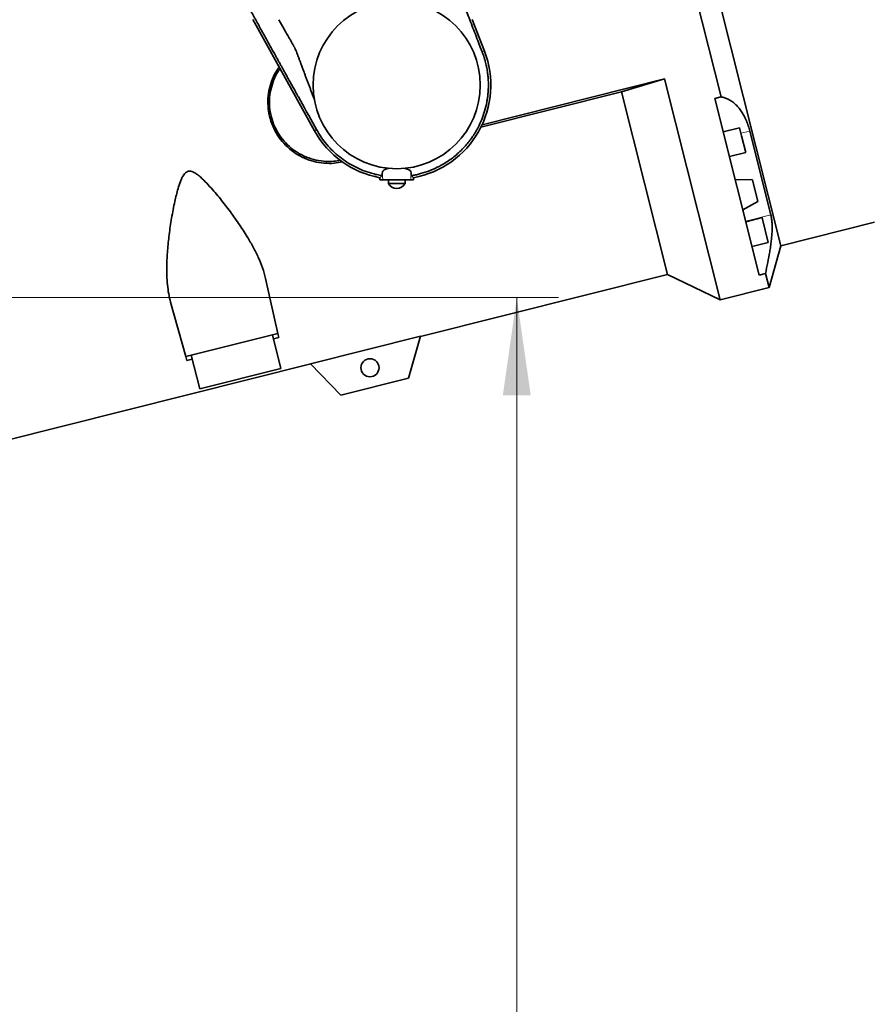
# Model space of a CAD drawing. Header units: millimetres. Extents: x 0 to 11920, y 0 to 8400.
# Tile 25 of 64: x 2982 to 3594, y 6226 to 6932. Entities that reach past the tile are written whole.
import ezdxf

# ---------------------------------------------------------------- set-up
doc = ezdxf.new("R2010")
doc.units = ezdxf.units.MM
doc.header["$LTSCALE"] = 20
doc.styles.add('SLDTEXTSTYLE0', font='TXT', dxfattribs={"width": 0.605})
doc.dimstyles.new('SLDDIMSTYLE0', dxfattribs={"dimtxt": 70, "dimasz": 70, "dimexe": 0, "dimexo": 0.0625, "dimgap": 17.5, "dimtad": 1, "dimdec": 1, "dimrnd": 1e-09, "dimzin": 12, "dimdsep": 46, "dimtxsty": 'SLDTEXTSTYLE0', "dimsah": 1, "dimcen": 0.09, "dimadec": 0, "dimazin": 3, "dimtfac": 1, "dimtofl": 0, "dimtmove": 0, "dimatfit": 3, "dimfxl": 1, "dimfrac": 2, "dimtolj": 1, "dimtzin": 12, "dimarcsym": 0})

# ---------------------------------------------------------------- blocks, each defined once
blk = doc.blocks.new('_D_4')
at = {"color": 7, "linetype": 'Continuous', "lineweight": 0}
for p, q in [((2793.1, 6732.88), (3368.2, 6732.88)), ((3338.2, 5587.88), (3338.2, 6732.88)), ((2553.54, 5587.88), (3368.2, 5587.88))]:
    blk.add_line(p, q, dxfattribs=at)
at = {"color": 7, "linetype": 'Continuous', "lineweight": 18}
for points in [[(3338.2, 6732.88), (3328.2, 6662.88), (3348.2, 6662.88)], [(3338.2, 5587.88), (3348.2, 5657.88), (3328.2, 5657.88)]]:
    blk.add_solid(points, dxfattribs=at)
at = {"color": 7, "linetype": 'Continuous', "lineweight": 18, "insert": (3247.97, 6053.44), "char_height": 70, "attachment_point": 1, "rotation": 90, "style": 'SLDTEXTSTYLE0'}
blk.add_mtext('1145', dxfattribs=at)
blk = doc.blocks.new('_D_11')
at = {"color": 7, "linetype": 'Continuous', "lineweight": 0}
for p, q in [((3258.88, 7562.88), (3957.47, 7562.88)), ((3927.47, 7562.88), (3927.47, 5191.88)), ((2805.72, 5191.88), (3957.47, 5191.88))]:
    blk.add_line(p, q, dxfattribs=at)
at = {"color": 7, "linetype": 'Continuous', "lineweight": 18}
for points in [[(3927.47, 7562.88), (3917.47, 7492.88), (3937.47, 7492.88)], [(3927.47, 5191.88), (3937.47, 5261.88), (3917.47, 5261.88)]]:
    blk.add_solid(points, dxfattribs=at)
at = {"color": 7, "linetype": 'Continuous', "lineweight": 18, "insert": (3837.23, 6270.44), "char_height": 70, "attachment_point": 1, "rotation": 90, "style": 'SLDTEXTSTYLE0'}
blk.add_mtext('2371', dxfattribs=at)

msp = doc.modelspace()

# ---------------------------------------------------------------- linework, layer by layer
at = {"color": 7, "linetype": 'Continuous', "lineweight": 35}
for p, q in [((3527.69, 6770.05), (3440.48, 7117.26)), ((3484.78, 6876.91), (3453.16, 7002.81)), ((3192.99, 6852.64), (3148.8, 6932.37)), ((3167.47, 6932.3), (3170.33, 6927.25)), ((3306.28, 6932.37), (3315.03, 6909.68)), ((3170.33, 6927.25), (3172.58, 6923.31)), ((3312.04, 6912.62), (3310.77, 6915.93)), ((3313.34, 6909.26), (3312.04, 6912.62)), ((3313.42, 6909.05), (3313.34, 6909.26)), ((3313.28, 6856.93), (3444.25, 6889.83)), ((3444.25, 6889.83), (3413.4, 6880.56)), ((3484.08, 6731.26), (3444.25, 6889.83)), ((3413.4, 6880.56), (3312.45, 6855.21)), ((3446.29, 6749.6), (3413.4, 6880.56)), ((3480.32, 6875.79), (3484.78, 6876.91)), ((3480.32, 6875.79), (3512.13, 6749.12)), ((3193.35, 6855.56), (3194.51, 6853.48)), ((3497.98, 6854.73), (3486.34, 6851.81)), ((3499.45, 6848.89), (3497.98, 6854.73)), ((3505.36, 6852.44), (3520.49, 6792.2)), ((3502.43, 6837.01), (3499.45, 6848.89)), ((3490.79, 6834.09), (3502.43, 6837.01)), ((3239.95, 6818.95), (3241.6, 6820.42)), ((3240.03, 6817.37), (3239.95, 6818.95)), ((3242, 6817.37), (3240.03, 6817.37)), ((3241.73, 6822.52), (3241.6, 6820.42)), ((3262.09, 6817.37), (3242, 6817.37)), ((3246.04, 6817.37), (3246.04, 6814.77)), ((3258.04, 6814.77), (3258.04, 6817.37)), ((3264.05, 6817.37), (3262.09, 6817.37)), ((3262.48, 6820.42), (3262.36, 6822.52)), ((3262.48, 6820.42), (3264.14, 6818.95)), ((3264.14, 6818.95), (3264.05, 6817.37)), ((3507.36, 6817.4), (3494.93, 6817.6)), ((3511.25, 6801.89), (3507.36, 6817.4)), ((3246.04, 6814.77), (3258.01, 6814.77)), ((3258.01, 6814.77), (3258.04, 6814.77)), ((3500.4, 6795.84), (3511.25, 6801.89)), ((3514.17, 6790.27), (3502.53, 6787.34)), ((3514.42, 6789.28), (3514.17, 6790.27)), ((3518.62, 6772.55), (3514.42, 6789.28)), ((3527.69, 6770.05), (3594.93, 6786.94)), ((3506.98, 6769.62), (3518.62, 6772.55)), ((3519.15, 6740.07), (3527.69, 6770.05)), ((3157.97, 6746.74), (3166.8, 6707.24)), ((3269.06, 6705.09), (3446.29, 6749.6)), ((3446.29, 6749.6), (3484.08, 6731.26)), ((3516.6, 6750.24), (3512.13, 6749.12)), ((3519.15, 6740.07), (3516.6, 6750.24)), ((3484.08, 6731.26), (3519.15, 6740.07)), ((3089.81, 6729.62), (3100.7, 6690.63)), ((3166.8, 6707.24), (3100.7, 6690.63)), ((3168.93, 6682), (3162.84, 6706.24)), ((3167.45, 6704.31), (3163.57, 6703.34)), ((3166.8, 6707.24), (3167.45, 6704.31)), ((3269.11, 6705.24), (3190.23, 6685.42)), ((3260.52, 6675.1), (3269.11, 6705.24)), ((3101.5, 6687.74), (3100.7, 6690.63)), ((3104.65, 6691.63), (3110.74, 6667.38)), ((2968.76, 6629.66), (3190.33, 6685.31)), ((3105.38, 6688.72), (3101.5, 6687.74)), ((3190.23, 6685.42), (3212.03, 6662.92)), ((3168.93, 6682), (3110.74, 6667.38)), ((3212.03, 6662.92), (3260.52, 6675.1))]:
    msp.add_line(p, q, dxfattribs=at)
at = {"color": 8, "linetype": 'Continuous', "lineweight": 18}
for p, q in [((3315.03, 6909.68), (3313.42, 6909.05)), ((3192.99, 6852.64), (3194.51, 6853.48)), ((3505.36, 6852.44), (3498.96, 6850.83)), ((3242, 6817.37), (3241.73, 6822.52)), ((3262.09, 6817.37), (3262.36, 6822.52)), ((3520.49, 6792.2), (3502.45, 6787.67))]:
    msp.add_line(p, q, dxfattribs=at)
at = {"color": 7, "linetype": 'Continuous', "lineweight": 35}
for centre, radius in [((3252.04, 6885.37), 60), ((3232.87, 6682.59), 6.5)]:
    msp.add_circle(centre, radius, dxfattribs=at)
for centre, radius, start, end in [((3252.04, 6885.37), 67.52, 280.31754, 21.1), ((3252.04, 6885.37), 67.52, 209, 259.68246), ((3252.16, 6818.17), 7, 209.04975, 269.02274), ((3251.92, 6818.17), 7, 270.97726, 330.95025)]:
    msp.add_arc(centre, radius, start, end, dxfattribs=at)
for points, knots in [([(3310.77, 6915.93), (3309.24, 6919.87), (3306.2, 6927.75), (3302.13, 6938.32), (3298.61, 6947.6), (3295.63, 6955.54), (3292.75, 6963.33), (3289.98, 6970.92), (3287.34, 6978.26), (3284.39, 6986.6), (3281.21, 6995.78), (3261.05, 7054.09), (3241.84, 7109.47), (3223.84, 7161.37)], [0, 0, 0, 0, 0.042237, 0.084441, 0.113133, 0.141866, 0.170554, 0.198936, 0.227362, 0.255743, 0.299661, 0.3436, 1, 1, 1, 1]), ([(3019.54, 7154.65), (3023.01, 7148.83), (3029.76, 7137.51), (3039.6, 7121.02), (3048.86, 7105.49), (3057.54, 7090.93), (3065.64, 7077.34), (3072.9, 7065.16), (3079.36, 7054.33), (3085.06, 7044.77), (3089.79, 7036.84), (3093.63, 7030.41), (3095.93, 7026.55), (3097.37, 7024.13), (3098.01, 7023.05), (3098.65, 7021.99), (3099.27, 7020.94), (3099.89, 7019.91), (3100.49, 7018.9), (3102.32, 7015.84), (3105.37, 7010.72), (3109.61, 7003.61), (3113.94, 6996.33), (3118.2, 6989.21), (3122.92, 6981.25), (3128.12, 6972.35), (3133.92, 6962.3), (3139.84, 6951.91), (3145.27, 6942.27), (3150.12, 6933.56), (3154.55, 6925.56), (3159.51, 6916.62), (3163.23, 6909.9), (3165.57, 6905.69), (3166.14, 6904.65), (3166.72, 6903.61), (3167.29, 6902.58), (3167.87, 6901.54), (3168.44, 6900.5), (3169.02, 6899.46), (3169.55, 6898.5), (3170.14, 6897.44), (3170.93, 6896.01), (3172.09, 6893.92), (3173.65, 6891.11), (3175.05, 6888.57), (3176.2, 6886.5), (3176.98, 6885.1), (3177.79, 6883.63), (3178.65, 6882.08), (3179.56, 6880.45), (3180.5, 6878.75), (3185.1, 6870.44), (3189.39, 6862.7), (3193.35, 6855.56)], [0, 0, 0, 0, 0.062209, 0.120973, 0.176292, 0.228165, 0.276592, 0.321575, 0.358309, 0.392376, 0.423774, 0.443036, 0.461135, 0.465038, 0.468883, 0.472669, 0.476397, 0.480066, 0.483676, 0.487228, 0.512786, 0.538343, 0.563254, 0.590392, 0.614926, 0.646691, 0.678588, 0.710811, 0.742984, 0.766155, 0.789278, 0.814912, 0.846582, 0.849693, 0.852803, 0.855914, 0.859024, 0.862135, 0.865245, 0.868356, 0.871466, 0.873885, 0.877907, 0.884317, 0.89274, 0.903174, 0.907141, 0.911336, 0.915759, 0.92041, 0.92529, 0.930397, 0.935733, 1, 1, 1, 1]), ([(3172.58, 6923.31), (3173.19, 6922.24), (3174.24, 6920.39), (3175.57, 6918.05), (3176.39, 6916.61), (3176.78, 6915.93), (3177.04, 6915.46), (3177.36, 6914.9), (3177.78, 6914.14), (3178.15, 6913.46), (3178.47, 6912.86), (3178.74, 6912.35), (3179.09, 6911.64), (3179.54, 6910.66), (3180.1, 6909.32), (3180.71, 6907.7), (3181.39, 6905.85), (3182.15, 6903.82), (3182.91, 6901.79), (3183.77, 6899.49), (3184.66, 6897.11), (3185.52, 6894.81), (3186.19, 6893.04), (3186.86, 6891.24), (3187.61, 6889.22), (3188.51, 6886.82), (3189.41, 6884.41), (3190.31, 6882), (3191.21, 6879.6), (3192.09, 6877.24), (3192.67, 6875.69), (3192.95, 6874.94)], [0, 0, 0, 0, 0.0704011, 0.121553, 0.1534559, 0.1647509, 0.1661097, 0.1845217, 0.2010918, 0.2158205, 0.2287089, 0.2397583, 0.248971, 0.2737857, 0.3012561, 0.3314096, 0.3726416, 0.4138737, 0.4551057, 0.4963378, 0.5536997, 0.6003066, 0.6361584, 0.6612552, 0.7101135, 0.7589718, 0.8078302, 0.8566885, 0.9055468, 0.9544051, 1, 1, 1, 1]), ([(3262.48, 6820.42), (3262.85, 6820.48), (3264.07, 6820.68), (3266.33, 6821.13), (3270.38, 6822.13), (3275.45, 6823.78), (3281.26, 6826.32), (3286.18, 6829.05), (3290.42, 6831.88), (3294.03, 6834.66), (3297.44, 6837.69), (3301.52, 6841.85), (3306.08, 6847.52), (3310.14, 6854.2), (3313.14, 6860.7), (3315.25, 6866.75), (3316.49, 6871.86), (3317.15, 6875.81), (3317.48, 6878.47), (3317.71, 6881.11), (3317.83, 6883.71), (3317.84, 6886.28), (3317.76, 6888.81), (3317.58, 6891.31), (3317.32, 6893.67), (3317.01, 6895.78), (3316.71, 6897.49), (3316.4, 6899.03), (3316.04, 6900.63), (3315.57, 6902.5), (3315.04, 6904.34), (3314.48, 6906.12), (3313.96, 6907.64), (3313.58, 6908.63), (3313.42, 6909.05)], [0, 0, 0, 0, 0.009496, 0.03183, 0.05899, 0.116322, 0.168282, 0.221234, 0.260151, 0.299068, 0.337985, 0.376903, 0.448273, 0.523895, 0.576695, 0.631387, 0.68797, 0.711187, 0.734087, 0.756669, 0.778933, 0.800879, 0.822508, 0.84382, 0.865087, 0.883342, 0.898583, 0.909495, 0.923668, 0.940573, 0.958992, 0.972711, 0.988412, 1, 1, 1, 1]), ([(3212.98, 6830.33), (3211.06, 6829.95), (3206.73, 6829.1), (3199.9, 6829.2), (3192.71, 6830.38), (3185.85, 6832.75), (3179.37, 6836.26), (3173.55, 6840.81), (3168.5, 6846.36), (3164.5, 6852.64), (3161.6, 6859.53), (3159.92, 6866.66), (3159.44, 6873.98), (3160.15, 6881.17), (3162.08, 6888.18), (3164.57, 6893.98), (3166.83, 6897.14), (3167.67, 6898.32)], [0, 0, 0, 0, 0.0554258, 0.1251389, 0.1928422, 0.2624313, 0.3315865, 0.4026919, 0.4727128, 0.5448351, 0.6135284, 0.6842908, 0.7516639, 0.8209629, 0.8889174, 0.9587479, 1, 1, 1, 1]), ([(3211.55, 6831.5), (3210, 6831.2), (3206.04, 6830.43), (3199.57, 6830.59), (3192.38, 6831.82), (3185.56, 6834.27), (3179.2, 6837.85), (3173.6, 6842.4), (3168.81, 6847.87), (3165.06, 6854), (3162.39, 6860.71), (3160.89, 6867.7), (3160.59, 6874.9), (3161.48, 6882), (3163.63, 6888.86), (3165.95, 6893.95), (3167.88, 6896.49), (3168.35, 6897.1)], [0, 0, 0, 0, 0.0470639, 0.1201069, 0.1910972, 0.2641527, 0.3349929, 0.4079111, 0.4783266, 0.5508026, 0.6208707, 0.6929725, 0.762932, 0.8349152, 0.9049629, 0.9770282, 1, 1, 1, 1]), ([(3484.78, 6876.91), (3485.63, 6876.72), (3487.33, 6876.35), (3489.87, 6875.28), (3492.38, 6873.81), (3494.81, 6871.9), (3497.11, 6869.56), (3499.26, 6866.77), (3501.26, 6863.49), (3502.95, 6859.92), (3504.33, 6856.23), (3505.02, 6853.71), (3505.36, 6852.44)], [0, 0, 0, 0, 0.101023, 0.202607, 0.3061, 0.410326, 0.511382, 0.61329, 0.718184, 0.824248, 0.911743, 1, 1, 1, 1]), ([(3194.52, 6853.45), (3195.62, 6851.6), (3197.82, 6847.89), (3201.78, 6842.77), (3206.19, 6838.05), (3211.06, 6833.78), (3216.31, 6830.01), (3221.92, 6826.78), (3227.8, 6824.07), (3231.91, 6822.77), (3233.96, 6822.12)], [0, 0, 0, 0, 0.125, 0.25, 0.375, 0.5, 0.625, 0.75, 0.875, 1, 1, 1, 1]), ([(3246.22, 6825.65), (3245.61, 6825.5), (3244.12, 6825.14), (3242.47, 6824.23), (3241.81, 6823.24), (3241.74, 6822.63), (3241.73, 6822.52)], [0, 0, 0, 0, 0.23104, 0.566413, 0.916441, 1, 1, 1, 1]), ([(3262.36, 6822.52), (3262.21, 6823.04), (3261.99, 6823.82), (3260.85, 6824.64), (3259.64, 6825.22), (3258.49, 6825.5), (3257.86, 6825.65)], [0, 0, 0, 0, 0.3788019, 0.5663796, 0.760224, 1, 1, 1, 1]), ([(3089.81, 6729.62), (3089.32, 6731.6), (3088.35, 6735.57), (3087.53, 6741.98), (3087.1, 6748.68), (3087.04, 6756.88), (3087.53, 6766.66), (3088.72, 6778.11), (3090.46, 6789.92), (3092.57, 6800.98), (3094.71, 6809.81), (3096.48, 6815.38), (3097.88, 6818.67), (3099.03, 6820.76), (3100.37, 6822.42), (3101.82, 6823.4), (3103.48, 6823.72), (3105.56, 6823.34), (3107.88, 6822.07), (3110.31, 6820.22), (3113.33, 6817.51), (3118.22, 6812.46), (3124.68, 6804.88), (3131.94, 6795.58), (3138.75, 6786.08), (3144.48, 6777.23), (3149.16, 6769.12), (3152.85, 6761.72), (3155.98, 6754.24), (3157.31, 6749.25), (3157.97, 6746.74)], [0, 0, 0, 0, 0.036563, 0.073397, 0.110923, 0.148632, 0.206427, 0.264663, 0.324112, 0.383927, 0.429086, 0.455113, 0.467593, 0.480213, 0.488954, 0.497793, 0.50432, 0.512446, 0.527223, 0.541545, 0.556005, 0.585315, 0.642543, 0.700153, 0.758871, 0.817976, 0.862681, 0.907641, 0.953589, 1, 1, 1, 1]), ([(3233.96, 6822.12), (3235.27, 6821.77), (3237.79, 6821.09), (3240.37, 6820.64), (3241.6, 6820.42)], [0, 0, 0, 0, 0.519399, 1, 1, 1, 1]), ([(3520.49, 6792.2), (3520.66, 6791.42), (3521, 6789.87), (3521.29, 6787.12), (3521.42, 6784.08), (3521.37, 6780.76), (3521.15, 6777.26), (3520.8, 6773.59), (3520.3, 6769.71), (3519.51, 6764.6), (3518.33, 6758.13), (3517.18, 6752.88), (3516.6, 6750.24)], [0, 0, 0, 0, 0.084629, 0.169261, 0.256691, 0.344128, 0.428667, 0.513214, 0.599836, 0.686464, 0.842091, 1, 1, 1, 1])]:
    msp.add_open_spline(points, degree=3, knots=knots, dxfattribs=at)

# ---------------------------------------------------------------- dimensions: what is measured, and where the dimension line sits
at = {"color": 7, "linetype": 'Continuous', "lineweight": 18}
for base, p1, p2, picture, middle in [((3927.47, 5191.88), (3254.88, 7562.88), (2801.72, 5191.88), '_D_11', (3927.47, 6377.38)), ((3338.2, 6732.88), (2549.54, 5587.88), (2789.1, 6732.88), '_D_4', (3338.2, 6160.38))]:
    dim = msp.add_linear_dim(base=base, p1=p1, p2=p2, angle=90, dimstyle='SLDDIMSTYLE0', dxfattribs=at)
    dim.commit()
    dim.dimension.update_dxf_attribs({"geometry": picture, "text_midpoint": middle, "dimtype": 160})

doc.saveas('drawing.dxf')
